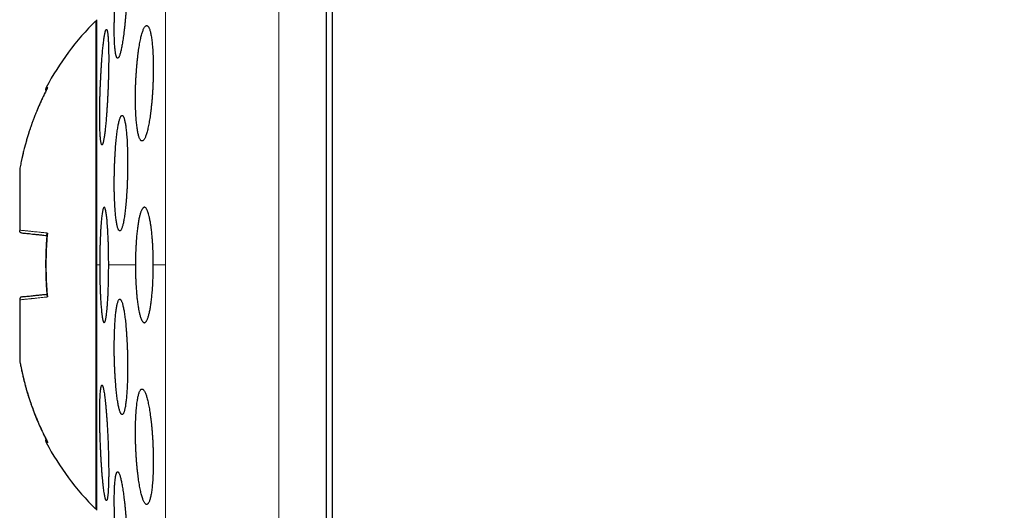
# Model space of a CAD drawing. Header units: millimetres. Extents: x 8 to 303, y 12 to 424.
# Tile 62 of 78: x 29 to 46, y 404 to 412. Entities that reach past the tile are written whole.
import ezdxf

# ---------------------------------------------------------------- set-up
doc = ezdxf.new("R2010")
doc.units = ezdxf.units.MM

msp = doc.modelspace()

# ---------------------------------------------------------------- linework, layer by layer
at = {"color": 252, "linetype": 'Continuous', "lineweight": 0}
for p, q in [((33.233, 424.075), (33.233, 392.075)), ((31.266, 422.436), (31.266, 408.075)), ((30.127, 408.075), (30.073, 408.075)), ((30.746, 408.075), (30.282, 408.075)), ((31.266, 408.075), (31.056, 408.075)), ((31.266, 408.075), (31.266, 393.714))]:
    msp.add_line(p, q, dxfattribs=at)
at = {"color": 7, "linetype": 'Continuous', "lineweight": 30}
for p, q in [((34.059, 392.075), (34.059, 424.075)), ((30.073, 412.295), (30.059, 412.306)), ((30.059, 412.306), (30.059, 408.075)), ((30.073, 412.325), (30.073, 408.075)), ((28.739, 409.731), (28.739, 409.731)), ((28.739, 409.73), (28.739, 408.678)), ((28.739, 408.678), (28.739, 408.675)), ((30.059, 408.075), (30.059, 403.843)), ((30.073, 408.075), (30.073, 403.825)), ((28.739, 407.475), (28.739, 407.471)), ((28.739, 407.471), (28.739, 406.42)), ((28.74, 406.418), (28.739, 406.419)), ((30.059, 403.843), (30.073, 403.855))]:
    msp.add_line(p, q, dxfattribs=at)
for centre, start, end in [((33.358, 408.955), 134.5516, 152.1629), ((33.358, 407.194), 207.8371, 225.4484)]:
    msp.add_arc(centre, 4.702, start, end, dxfattribs=at)
for points, knots in [([(62.886, 387.206), (62.886, 387.351), (62.885, 387.639), (62.88, 388.069), (62.871, 388.494), (62.859, 388.916), (62.844, 389.333), (62.825, 389.746), (62.804, 390.154), (62.779, 390.565), (62.751, 390.978), (62.719, 391.392), (62.684, 391.802), (62.647, 392.208), (62.606, 392.608), (62.563, 393.004), (62.517, 393.396), (62.468, 393.783), (62.418, 394.165), (62.364, 394.543), (62.309, 394.916), (62.247, 395.306), (62.18, 395.713), (62.106, 396.135), (62.03, 396.551), (61.95, 396.964), (61.867, 397.372), (61.782, 397.777), (61.694, 398.175), (61.604, 398.567), (61.512, 398.951), (61.419, 399.326), (61.325, 399.692), (61.229, 400.053), (61.131, 400.41), (61.03, 400.764), (60.928, 401.114), (60.824, 401.458), (60.719, 401.796), (60.613, 402.128), (60.506, 402.454), (60.396, 402.781), (60.283, 403.107), (60.167, 403.433), (60.051, 403.753), (59.934, 404.066), (59.816, 404.374), (59.7, 404.669), (59.587, 404.953), (59.475, 405.226), (59.363, 405.493), (59.252, 405.755), (59.14, 406.011), (59.029, 406.263), (58.918, 406.509), (58.807, 406.75), (58.697, 406.986), (58.588, 407.216), (58.48, 407.439), (58.373, 407.656), (58.267, 407.869), (58.157, 408.086), (58.043, 408.307), (57.925, 408.532), (57.809, 408.75), (57.693, 408.963), (57.58, 409.171), (57.467, 409.372), (57.356, 409.569), (57.25, 409.753), (57.15, 409.926), (57.054, 410.088), (56.96, 410.246), (56.866, 410.402), (56.771, 410.558), (56.673, 410.717), (56.569, 410.883), (56.459, 411.057), (56.343, 411.238), (56.222, 411.423), (56.098, 411.613), (55.968, 411.806), (55.837, 411.999), (55.704, 412.192), (55.57, 412.384), (55.431, 412.58), (55.287, 412.779), (55.14, 412.98), (54.988, 413.185), (54.831, 413.392), (54.669, 413.601), (54.503, 413.813), (54.333, 414.027), (54.16, 414.241), (53.982, 414.456), (53.8, 414.673), (53.611, 414.893), (53.416, 415.116), (53.215, 415.342), (53.008, 415.569), (52.796, 415.798), (52.579, 416.026), (52.359, 416.254), (52.133, 416.482), (51.903, 416.71), (51.664, 416.94), (51.419, 417.172), (51.165, 417.406), (50.905, 417.64), (50.639, 417.873), (50.366, 418.106), (50.087, 418.338), (49.806, 418.566), (49.524, 418.787), (49.242, 419.004), (48.953, 419.219), (48.658, 419.433), (48.356, 419.645), (48.054, 419.851), (47.752, 420.051), (47.45, 420.245), (47.142, 420.437), (46.828, 420.627), (46.526, 420.803), (46.236, 420.967), (45.96, 421.118), (45.68, 421.268), (45.395, 421.415), (45.106, 421.559), (44.818, 421.698), (44.532, 421.832), (44.247, 421.961), (43.958, 422.088), (43.665, 422.211), (43.366, 422.333), (43.062, 422.452), (42.753, 422.568), (42.439, 422.681), (42.121, 422.791), (41.798, 422.897), (41.471, 422.999), (41.139, 423.098), (40.815, 423.19), (40.498, 423.275), (40.189, 423.353), (39.876, 423.428), (39.559, 423.5), (39.238, 423.568), (38.914, 423.632), (38.586, 423.692), (38.254, 423.748), (37.919, 423.801), (37.579, 423.849), (37.236, 423.892), (36.888, 423.932), (36.537, 423.967), (36.192, 423.996), (35.853, 424.021), (35.521, 424.04), (35.185, 424.055), (34.846, 424.066), (34.504, 424.073), (34.274, 424.074), (34.159, 424.075)], [0, 0, 0, 0, 0.008344, 0.016606, 0.024789, 0.032892, 0.040916, 0.048861, 0.056727, 0.064516, 0.072592, 0.080584, 0.088492, 0.096316, 0.104057, 0.111716, 0.119292, 0.126787, 0.134201, 0.141533, 0.148786, 0.155958, 0.16431, 0.172552, 0.180685, 0.188711, 0.196772, 0.204722, 0.212562, 0.220294, 0.227917, 0.235299, 0.242578, 0.249754, 0.256829, 0.263944, 0.270954, 0.27786, 0.284662, 0.291362, 0.297961, 0.304457, 0.311223, 0.317877, 0.32442, 0.330852, 0.337174, 0.343387, 0.349145, 0.354808, 0.360376, 0.365849, 0.371227, 0.376513, 0.381705, 0.386804, 0.391812, 0.396728, 0.401468, 0.40612, 0.410686, 0.415165, 0.42015, 0.425025, 0.42979, 0.434446, 0.438994, 0.443433, 0.447765, 0.451989, 0.455692, 0.459309, 0.462841, 0.466293, 0.469787, 0.473384, 0.477081, 0.481104, 0.485239, 0.489485, 0.493843, 0.498312, 0.502891, 0.507308, 0.511823, 0.516434, 0.521141, 0.525944, 0.530842, 0.535835, 0.540921, 0.546102, 0.551376, 0.556645, 0.562005, 0.567452, 0.572988, 0.578716, 0.584533, 0.590442, 0.59644, 0.602528, 0.608594, 0.614747, 0.620985, 0.627308, 0.633849, 0.640478, 0.647196, 0.654003, 0.660898, 0.667882, 0.674954, 0.681719, 0.688563, 0.695487, 0.702491, 0.709576, 0.716741, 0.723572, 0.730476, 0.737453, 0.744505, 0.751631, 0.757628, 0.763678, 0.769781, 0.775938, 0.782151, 0.788419, 0.79438, 0.800392, 0.806455, 0.81257, 0.818738, 0.825038, 0.831393, 0.837805, 0.844275, 0.850803, 0.857392, 0.864042, 0.870754, 0.876835, 0.882969, 0.889156, 0.895397, 0.901693, 0.908046, 0.914457, 0.920926, 0.927456, 0.934047, 0.940701, 0.947419, 0.954202, 0.961053, 0.967392, 0.973791, 0.98025, 0.98677, 0.993353, 1, 1, 1, 1]), ([(34.159, 424.072), (34.159, 424.067), (34.159, 424.058), (34.159, 424.026), (34.159, 423.981), (34.159, 423.921), (34.159, 423.847), (34.159, 423.761), (34.159, 423.662), (34.159, 423.554), (34.159, 423.433), (34.159, 423.3), (34.159, 423.151), (34.159, 422.987), (34.159, 422.806), (34.159, 422.612), (34.159, 422.405), (34.159, 422.184), (34.159, 421.956), (34.159, 421.72), (34.159, 421.478), (34.159, 421.226), (34.159, 420.963), (34.159, 420.683), (34.159, 420.388), (34.159, 420.076), (34.159, 419.753), (34.159, 419.419), (34.159, 419.075), (34.159, 418.728), (34.159, 418.379), (34.159, 418.029), (34.159, 417.67), (34.159, 417.304), (34.159, 416.923), (34.159, 416.526), (34.159, 416.115), (34.159, 415.696), (34.159, 415.271), (34.159, 414.839), (34.159, 414.409), (34.159, 413.982), (34.159, 413.559), (34.159, 413.131), (34.159, 412.7), (34.159, 412.409), (34.159, 412.264)], [0, 0, 0, 0, 0.023363, 0.046689, 0.069999, 0.093313, 0.116654, 0.140027, 0.162034, 0.184017, 0.205994, 0.227982, 0.25, 0.273367, 0.296695, 0.320005, 0.343318, 0.366655, 0.390027, 0.412034, 0.434017, 0.455994, 0.477982, 0.5, 0.523367, 0.546695, 0.570005, 0.593318, 0.616655, 0.640027, 0.662034, 0.684017, 0.705994, 0.727982, 0.75, 0.773367, 0.796695, 0.820005, 0.843318, 0.866655, 0.890024, 0.912028, 0.93401, 0.955988, 0.977978, 1, 1, 1, 1]), ([(30.553, 413.657), (30.551, 413.656), (30.546, 413.655), (30.539, 413.648), (30.531, 413.637), (30.524, 413.621), (30.516, 413.6), (30.508, 413.576), (30.501, 413.546), (30.493, 413.513), (30.485, 413.476), (30.477, 413.436), (30.469, 413.391), (30.462, 413.343), (30.454, 413.292), (30.447, 413.238), (30.44, 413.182), (30.433, 413.123), (30.427, 413.062), (30.42, 412.999), (30.414, 412.934), (30.409, 412.868), (30.404, 412.801), (30.399, 412.734), (30.395, 412.666), (30.391, 412.598), (30.388, 412.531), (30.385, 412.464), (30.383, 412.399), (30.381, 412.334), (30.38, 412.271), (30.379, 412.21), (30.379, 412.151), (30.379, 412.094), (30.38, 412.04), (30.381, 411.988), (30.383, 411.94), (30.386, 411.895), (30.388, 411.853), (30.392, 411.815), (30.396, 411.78), (30.4, 411.75), (30.404, 411.724), (30.41, 411.702), (30.415, 411.684), (30.421, 411.67), (30.427, 411.661), (30.433, 411.656), (30.44, 411.656), (30.447, 411.661), (30.454, 411.67), (30.462, 411.683), (30.469, 411.701), (30.477, 411.723), (30.485, 411.75), (30.493, 411.781), (30.501, 411.815), (30.508, 411.854), (30.516, 411.897), (30.524, 411.943), (30.531, 411.992), (30.539, 412.044), (30.546, 412.099), (30.553, 412.157), (30.56, 412.217), (30.566, 412.279), (30.572, 412.343), (30.578, 412.408), (30.583, 412.474), (30.588, 412.541), (30.593, 412.609), (30.597, 412.677), (30.6, 412.744), (30.603, 412.811), (30.606, 412.878), (30.608, 412.943), (30.609, 413.007), (30.61, 413.069), (30.611, 413.13), (30.611, 413.188), (30.61, 413.244), (30.609, 413.297), (30.608, 413.347), (30.606, 413.394), (30.603, 413.437), (30.6, 413.477), (30.596, 413.514), (30.593, 413.546), (30.588, 413.575), (30.583, 413.6), (30.578, 413.62), (30.572, 413.636), (30.566, 413.648), (30.56, 413.655), (30.555, 413.656), (30.553, 413.657)], [0, 0, 0, 0, 0.010803, 0.021644, 0.032496, 0.043337, 0.05414, 0.064943, 0.075782, 0.086633, 0.097472, 0.108275, 0.119095, 0.129953, 0.140823, 0.151681, 0.162501, 0.173302, 0.18414, 0.19499, 0.205827, 0.216628, 0.22737, 0.238149, 0.248941, 0.25972, 0.270462, 0.281134, 0.291843, 0.302564, 0.313273, 0.323945, 0.334566, 0.345223, 0.355893, 0.36655, 0.377171, 0.387782, 0.398429, 0.409088, 0.419735, 0.430346, 0.440992, 0.451673, 0.462367, 0.473049, 0.483695, 0.494405, 0.505152, 0.515911, 0.526657, 0.537368, 0.548145, 0.558959, 0.569785, 0.580599, 0.591376, 0.602193, 0.613047, 0.623913, 0.634767, 0.645584, 0.656396, 0.667245, 0.678107, 0.688956, 0.699767, 0.710531, 0.721332, 0.732145, 0.742946, 0.753709, 0.764402, 0.775133, 0.785875, 0.796606, 0.807299, 0.817932, 0.828601, 0.839283, 0.849953, 0.860586, 0.871194, 0.881839, 0.892496, 0.903141, 0.913749, 0.92438, 0.935046, 0.945725, 0.956391, 0.967022, 0.97801, 0.989012, 1, 1, 1, 1]), ([(30.243, 412.157), (30.242, 412.156), (30.239, 412.155), (30.234, 412.148), (30.229, 412.137), (30.224, 412.121), (30.219, 412.101), (30.214, 412.076), (30.208, 412.047), (30.203, 412.014), (30.198, 411.977), (30.193, 411.937), (30.188, 411.893), (30.182, 411.845), (30.177, 411.795), (30.173, 411.741), (30.168, 411.685), (30.163, 411.626), (30.159, 411.565), (30.155, 411.502), (30.151, 411.438), (30.147, 411.373), (30.144, 411.306), (30.141, 411.239), (30.138, 411.171), (30.135, 411.104), (30.133, 411.036), (30.131, 410.97), (30.13, 410.904), (30.128, 410.839), (30.127, 410.776), (30.127, 410.714), (30.127, 410.655), (30.127, 410.598), (30.127, 410.543), (30.128, 410.491), (30.13, 410.443), (30.131, 410.397), (30.133, 410.355), (30.135, 410.317), (30.138, 410.282), (30.141, 410.251), (30.144, 410.225), (30.147, 410.202), (30.151, 410.184), (30.155, 410.17), (30.159, 410.161), (30.163, 410.157), (30.168, 410.156), (30.172, 410.161), (30.177, 410.17), (30.182, 410.183), (30.187, 410.201), (30.192, 410.223), (30.198, 410.249), (30.203, 410.28), (30.208, 410.314), (30.213, 410.353), (30.219, 410.395), (30.224, 410.441), (30.229, 410.49), (30.234, 410.542), (30.239, 410.596), (30.243, 410.654), (30.248, 410.714), (30.252, 410.775), (30.256, 410.839), (30.26, 410.904), (30.263, 410.97), (30.267, 411.037), (30.27, 411.104), (30.272, 411.172), (30.275, 411.239), (30.277, 411.306), (30.279, 411.373), (30.28, 411.438), (30.281, 411.502), (30.282, 411.564), (30.282, 411.625), (30.282, 411.684), (30.282, 411.74), (30.281, 411.793), (30.28, 411.843), (30.279, 411.891), (30.277, 411.935), (30.275, 411.975), (30.273, 412.012), (30.27, 412.045), (30.267, 412.074), (30.264, 412.099), (30.26, 412.119), (30.256, 412.136), (30.252, 412.148), (30.248, 412.155), (30.245, 412.156), (30.243, 412.157)], [0, 0, 0, 0, 0.0107544, 0.0215455, 0.0323491, 0.0431403, 0.0538948, 0.0646487, 0.0754392, 0.0862423, 0.0970329, 0.1077868, 0.1185489, 0.1293479, 0.1401593, 0.1509582, 0.1617203, 0.1724735, 0.1832636, 0.1940663, 0.2048563, 0.2156094, 0.2263366, 0.2371007, 0.2478772, 0.2586412, 0.2693683, 0.2800639, 0.2907962, 0.301541, 0.3122733, 0.3229688, 0.3336412, 0.34435, 0.3550712, 0.3657801, 0.3764525, 0.38712, 0.3978238, 0.40854, 0.4192439, 0.4299115, 0.4405945, 0.4513138, 0.4620456, 0.472765, 0.4834482, 0.4941605, 0.5049091, 0.5156701, 0.5264189, 0.5371312, 0.5478737, 0.5586528, 0.5694443, 0.5802233, 0.5909658, 0.6017263, 0.6125236, 0.6233333, 0.6341306, 0.644891, 0.6556493, 0.6664445, 0.6772521, 0.6880472, 0.6988054, 0.7095421, 0.7203157, 0.7311017, 0.7418752, 0.7526118, 0.763317, 0.7740591, 0.7848136, 0.7955555, 0.8062607, 0.8169386, 0.8276531, 0.83838, 0.8490944, 0.8597724, 0.870439, 0.8811419, 0.8918573, 0.9025603, 0.913227, 0.9239032, 0.9346156, 0.9453405, 0.9560531, 0.9667294, 0.9778151, 0.9889143, 1, 1, 1, 1]), ([(30.941, 412.223), (30.937, 412.222), (30.931, 412.222), (30.92, 412.214), (30.91, 412.203), (30.899, 412.187), (30.888, 412.166), (30.878, 412.141), (30.868, 412.112), (30.857, 412.078), (30.847, 412.041), (30.838, 411.999), (30.828, 411.955), (30.819, 411.906), (30.81, 411.855), (30.802, 411.8), (30.794, 411.743), (30.787, 411.684), (30.78, 411.622), (30.773, 411.559), (30.768, 411.494), (30.763, 411.428), (30.758, 411.361), (30.755, 411.294), (30.751, 411.226), (30.749, 411.159), (30.747, 411.092), (30.746, 411.026), (30.746, 410.961), (30.746, 410.896), (30.748, 410.834), (30.749, 410.773), (30.752, 410.715), (30.755, 410.658), (30.759, 410.605), (30.763, 410.554), (30.768, 410.506), (30.773, 410.461), (30.78, 410.419), (30.786, 410.381), (30.793, 410.347), (30.801, 410.317), (30.809, 410.29), (30.818, 410.268), (30.827, 410.25), (30.836, 410.237), (30.846, 410.227), (30.855, 410.223), (30.866, 410.223), (30.876, 410.227), (30.886, 410.236), (30.897, 410.25), (30.907, 410.268), (30.918, 410.29), (30.928, 410.317), (30.938, 410.348), (30.949, 410.384), (30.959, 410.423), (30.968, 410.466), (30.978, 410.512), (30.987, 410.562), (30.995, 410.615), (31.003, 410.67), (31.011, 410.729), (31.018, 410.789), (31.025, 410.852), (31.031, 410.916), (31.036, 410.981), (31.041, 411.047), (31.045, 411.114), (31.049, 411.182), (31.051, 411.249), (31.054, 411.316), (31.055, 411.383), (31.056, 411.449), (31.056, 411.514), (31.055, 411.577), (31.054, 411.639), (31.051, 411.699), (31.049, 411.756), (31.045, 411.811), (31.041, 411.864), (31.037, 411.914), (31.031, 411.96), (31.026, 412.004), (31.019, 412.044), (31.012, 412.08), (31.005, 412.113), (30.997, 412.141), (30.989, 412.166), (30.98, 412.186), (30.971, 412.202), (30.961, 412.214), (30.951, 412.221), (30.944, 412.222), (30.941, 412.223)], [0, 0, 0, 0, 0.010898, 0.021832, 0.03278, 0.043714, 0.054612, 0.06551, 0.076445, 0.087393, 0.098328, 0.109226, 0.120108, 0.131028, 0.14196, 0.15288, 0.163761, 0.174551, 0.185379, 0.196219, 0.207046, 0.217835, 0.228499, 0.239201, 0.249916, 0.260617, 0.271281, 0.281845, 0.292444, 0.303056, 0.313655, 0.324219, 0.334747, 0.345312, 0.355888, 0.366453, 0.376982, 0.387556, 0.398166, 0.408788, 0.419398, 0.429973, 0.440653, 0.451369, 0.462097, 0.472814, 0.483494, 0.494296, 0.505134, 0.515985, 0.526823, 0.537626, 0.548513, 0.559437, 0.570374, 0.581298, 0.592185, 0.603082, 0.614017, 0.624964, 0.635899, 0.646795, 0.657621, 0.668484, 0.67936, 0.690223, 0.701048, 0.711752, 0.722494, 0.733248, 0.743989, 0.754693, 0.765282, 0.775908, 0.786545, 0.797171, 0.80776, 0.818289, 0.828855, 0.839433, 0.849999, 0.860529, 0.87108, 0.881667, 0.892266, 0.902854, 0.913406, 0.924049, 0.934728, 0.945419, 0.956098, 0.966742, 0.977823, 0.988918, 1, 1, 1, 1]), ([(34.159, 412.264), (34.159, 412.114), (34.159, 411.814), (34.159, 411.361), (34.159, 410.906), (34.159, 410.449), (34.159, 409.99), (34.159, 409.53), (34.159, 409.067), (34.159, 408.602), (34.159, 408.138), (34.159, 407.673), (34.159, 407.21), (34.159, 406.748), (34.159, 406.287), (34.159, 405.828), (34.159, 405.369), (34.159, 404.912), (34.159, 404.458), (34.159, 404.007), (34.159, 403.56), (34.159, 403.118), (34.159, 402.68), (34.159, 402.246), (34.159, 401.816), (34.159, 401.391), (34.159, 400.972), (34.159, 400.559), (34.159, 400.153), (34.159, 399.754), (34.159, 399.362), (34.159, 398.977), (34.159, 398.599), (34.159, 398.228), (34.159, 397.866), (34.159, 397.513), (34.159, 397.169), (34.159, 396.835), (34.159, 396.51), (34.159, 396.194), (34.159, 395.889), (34.159, 395.593), (34.159, 395.307), (34.159, 395.032), (34.159, 394.769), (34.159, 394.517), (34.159, 394.277), (34.159, 394.048), (34.159, 393.831), (34.159, 393.625), (34.159, 393.431), (34.159, 393.25), (34.159, 393.082), (34.159, 392.926), (34.159, 392.783), (34.159, 392.653), (34.159, 392.536), (34.159, 392.432), (34.159, 392.34), (34.159, 392.262), (34.159, 392.197), (34.159, 392.146), (34.159, 392.108), (34.159, 392.085), (34.159, 392.074), (34.159, 392.076), (34.159, 392.076)], [0, 0, 0, 0, 0.015841, 0.031641, 0.047414, 0.063174, 0.078932, 0.094704, 0.110501, 0.126338, 0.142181, 0.157983, 0.173757, 0.189516, 0.205274, 0.221045, 0.236841, 0.252676, 0.268519, 0.28432, 0.300094, 0.315854, 0.331612, 0.347383, 0.363179, 0.379013, 0.394856, 0.410658, 0.426432, 0.442192, 0.45795, 0.47372, 0.489516, 0.505351, 0.521194, 0.536996, 0.55277, 0.568529, 0.584288, 0.600058, 0.615854, 0.631689, 0.647532, 0.663334, 0.679108, 0.694867, 0.710626, 0.726396, 0.742192, 0.758027, 0.77387, 0.789672, 0.805446, 0.821205, 0.836963, 0.852734, 0.86853, 0.884365, 0.900205, 0.916006, 0.931779, 0.947538, 0.963297, 0.979068, 0.994865, 1, 1, 1, 1]), ([(29.217, 411.133), (29.206, 411.112), (29.182, 411.066), (29.147, 410.994), (29.112, 410.92), (29.081, 410.851), (29.053, 410.788), (29.03, 410.733), (29.012, 410.688), (28.997, 410.65), (28.984, 410.616), (28.972, 410.585), (28.961, 410.556), (28.949, 410.522), (28.935, 410.481), (28.918, 410.431), (28.899, 410.375), (28.879, 410.312), (28.859, 410.242), (28.838, 410.168), (28.817, 410.089), (28.796, 410.005), (28.776, 409.916), (28.757, 409.824), (28.745, 409.762), (28.74, 409.732)], [0, 0, 0, 0, 0.0464, 0.106005, 0.161251, 0.212146, 0.258687, 0.300871, 0.330952, 0.358332, 0.383005, 0.404964, 0.424578, 0.445861, 0.476958, 0.51255, 0.552559, 0.596959, 0.645734, 0.698868, 0.752947, 0.810879, 0.872655, 0.938267, 1, 1, 1, 1]), ([(29.2, 411.151), (29.196, 411.144), (29.191, 411.132), (29.188, 411.115), (29.19, 411.104), (29.194, 411.097), (29.196, 411.095), (29.197, 411.094)], [0, 0, 0, 0, 0.39602, 0.651489, 0.823767, 0.945145, 1, 1, 1, 1]), ([(29.225, 411.148), (29.222, 411.144), (29.219, 411.139), (29.217, 411.134), (29.217, 411.133)], [0, 0, 0, 0, 0.840523, 1, 1, 1, 1]), ([(30.515, 410.666), (30.512, 410.665), (30.507, 410.665), (30.499, 410.657), (30.492, 410.646), (30.484, 410.63), (30.476, 410.61), (30.468, 410.585), (30.461, 410.556), (30.453, 410.523), (30.446, 410.485), (30.439, 410.445), (30.432, 410.4), (30.426, 410.352), (30.419, 410.301), (30.414, 410.247), (30.408, 410.191), (30.403, 410.132), (30.399, 410.071), (30.394, 410.008), (30.391, 409.943), (30.388, 409.878), (30.385, 409.811), (30.383, 409.744), (30.381, 409.677), (30.38, 409.609), (30.379, 409.542), (30.379, 409.476), (30.379, 409.411), (30.38, 409.346), (30.382, 409.283), (30.384, 409.222), (30.386, 409.163), (30.389, 409.107), (30.392, 409.052), (30.396, 409.001), (30.4, 408.952), (30.405, 408.907), (30.41, 408.865), (30.416, 408.826), (30.422, 408.792), (30.428, 408.761), (30.434, 408.734), (30.441, 408.712), (30.448, 408.694), (30.455, 408.68), (30.463, 408.671), (30.471, 408.666), (30.478, 408.666), (30.486, 408.67), (30.494, 408.679), (30.502, 408.692), (30.51, 408.71), (30.517, 408.733), (30.525, 408.759), (30.533, 408.79), (30.54, 408.825), (30.547, 408.864), (30.554, 408.906), (30.561, 408.952), (30.567, 409.002), (30.573, 409.054), (30.579, 409.109), (30.584, 409.167), (30.589, 409.227), (30.593, 409.289), (30.597, 409.352), (30.601, 409.417), (30.604, 409.483), (30.606, 409.55), (30.608, 409.617), (30.61, 409.685), (30.611, 409.752), (30.611, 409.819), (30.611, 409.885), (30.61, 409.95), (30.609, 410.014), (30.607, 410.076), (30.605, 410.136), (30.603, 410.194), (30.6, 410.25), (30.596, 410.303), (30.592, 410.353), (30.587, 410.4), (30.582, 410.444), (30.577, 410.484), (30.571, 410.521), (30.565, 410.554), (30.559, 410.583), (30.552, 410.608), (30.546, 410.628), (30.538, 410.645), (30.531, 410.657), (30.523, 410.665), (30.518, 410.665), (30.515, 410.666)], [0, 0, 0, 0, 0.010816, 0.021669, 0.032534, 0.043387, 0.054203, 0.065019, 0.075873, 0.086739, 0.097593, 0.108409, 0.119208, 0.130045, 0.140894, 0.15173, 0.162529, 0.173269, 0.184046, 0.194836, 0.205613, 0.216353, 0.227023, 0.23773, 0.248449, 0.259156, 0.269826, 0.280446, 0.291102, 0.301771, 0.312427, 0.323047, 0.333659, 0.344306, 0.354966, 0.365613, 0.376225, 0.386872, 0.397555, 0.408251, 0.418934, 0.429582, 0.440294, 0.451043, 0.461803, 0.472552, 0.483265, 0.494044, 0.504859, 0.515687, 0.526502, 0.537281, 0.548099, 0.558953, 0.56982, 0.580675, 0.591492, 0.602303, 0.613152, 0.624012, 0.634861, 0.645671, 0.656433, 0.667232, 0.678043, 0.688842, 0.699603, 0.710294, 0.721023, 0.731763, 0.742492, 0.753183, 0.763814, 0.774482, 0.785163, 0.795831, 0.806463, 0.817071, 0.827716, 0.838373, 0.849018, 0.859626, 0.870258, 0.880926, 0.891606, 0.902273, 0.912905, 0.923596, 0.934323, 0.945062, 0.955789, 0.96648, 0.977649, 0.988831, 1, 1, 1, 1]), ([(30.282, 408.075), (30.282, 408.102), (30.282, 408.158), (30.281, 408.231), (30.28, 408.296), (30.279, 408.351), (30.278, 408.413), (30.276, 408.482), (30.273, 408.549), (30.27, 408.605), (30.268, 408.653), (30.265, 408.705), (30.261, 408.761), (30.257, 408.813), (30.253, 408.856), (30.25, 408.89), (30.245, 408.927), (30.24, 408.963), (30.235, 408.995), (30.23, 409.019), (30.226, 409.036), (30.221, 409.052), (30.215, 409.066), (30.21, 409.073), (30.205, 409.075), (30.2, 409.074), (30.195, 409.068), (30.189, 409.056), (30.184, 409.039), (30.179, 409.019), (30.175, 408.998), (30.17, 408.971), (30.165, 408.936), (30.16, 408.895), (30.156, 408.855), (30.152, 408.818), (30.149, 408.772), (30.145, 408.717), (30.141, 408.658), (30.139, 408.603), (30.136, 408.554), (30.134, 408.495), (30.132, 408.426), (30.13, 408.356), (30.129, 408.292), (30.128, 408.236), (30.127, 408.181), (30.127, 408.127), (30.127, 408.092), (30.127, 408.075)], [0, 0, 0, 0, 0.026361, 0.052722, 0.070805, 0.088903, 0.106986, 0.133347, 0.159707, 0.177788, 0.195884, 0.213965, 0.240363, 0.26676, 0.284864, 0.302984, 0.321088, 0.347561, 0.374034, 0.39219, 0.410362, 0.428518, 0.455061, 0.481604, 0.49981, 0.518031, 0.536237, 0.562814, 0.589391, 0.607623, 0.625869, 0.6441, 0.67066, 0.69722, 0.715441, 0.733678, 0.751899, 0.778398, 0.804897, 0.823077, 0.841272, 0.859452, 0.885873, 0.912294, 0.930421, 0.948562, 0.966688, 0.983321, 1, 1, 1, 1]), ([(31.056, 408.075), (31.056, 408.102), (31.055, 408.157), (31.054, 408.23), (31.052, 408.294), (31.05, 408.349), (31.047, 408.411), (31.043, 408.48), (31.037, 408.546), (31.032, 408.602), (31.028, 408.649), (31.022, 408.701), (31.014, 408.757), (31.006, 408.809), (30.998, 408.851), (30.991, 408.886), (30.983, 408.922), (30.973, 408.96), (30.963, 408.992), (30.953, 409.016), (30.945, 409.034), (30.935, 409.051), (30.924, 409.065), (30.912, 409.073), (30.902, 409.075), (30.893, 409.074), (30.884, 409.07), (30.876, 409.062), (30.867, 409.051), (30.859, 409.037), (30.85, 409.02), (30.842, 409), (30.834, 408.977), (30.826, 408.951), (30.819, 408.922), (30.811, 408.891), (30.804, 408.856), (30.797, 408.819), (30.791, 408.779), (30.785, 408.738), (30.779, 408.695), (30.774, 408.65), (30.769, 408.603), (30.765, 408.553), (30.76, 408.494), (30.756, 408.425), (30.752, 408.354), (30.75, 408.291), (30.748, 408.234), (30.747, 408.18), (30.746, 408.126), (30.746, 408.092), (30.746, 408.075)], [0, 0, 0, 0, 0.026071, 0.052142, 0.070028, 0.087929, 0.105815, 0.131885, 0.157955, 0.175833, 0.193725, 0.211603, 0.237814, 0.264025, 0.281993, 0.299976, 0.317945, 0.344449, 0.370954, 0.389124, 0.407309, 0.42548, 0.452261, 0.479043, 0.497408, 0.515789, 0.534154, 0.552099, 0.570058, 0.588003, 0.606471, 0.624955, 0.643423, 0.661325, 0.67924, 0.697142, 0.715572, 0.734019, 0.752449, 0.77019, 0.787945, 0.805686, 0.823954, 0.842238, 0.860506, 0.886813, 0.913119, 0.931174, 0.949244, 0.967299, 0.983627, 1, 1, 1, 1]), ([(28.784, 408.625), (28.777, 408.626), (28.767, 408.628), (28.756, 408.634), (28.75, 408.64), (28.745, 408.647), (28.74, 408.658), (28.739, 408.668), (28.739, 408.675)], [0, 0, 0, 0, 0.276115, 0.394714, 0.50659, 0.617694, 0.733939, 1, 1, 1, 1]), ([(29.21, 408.58), (29.193, 408.582), (29.15, 408.586), (29.087, 408.593), (29.021, 408.6), (28.961, 408.606), (28.907, 408.612), (28.859, 408.617), (28.818, 408.621), (28.795, 408.624), (28.784, 408.625)], [0, 0, 0, 0, 0.081972, 0.212526, 0.342968, 0.473485, 0.604263, 0.735487, 0.867339, 1, 1, 1, 1]), ([(29.212, 408.6), (29.21, 408.584), (29.207, 408.543), (29.202, 408.478), (29.198, 408.408), (29.195, 408.345), (29.193, 408.292), (29.191, 408.249), (29.19, 408.214), (29.19, 408.183), (29.189, 408.155), (29.189, 408.123), (29.189, 408.084), (29.189, 408.036), (29.19, 407.98), (29.191, 407.918), (29.193, 407.849), (29.196, 407.775), (29.201, 407.693), (29.206, 407.618), (29.21, 407.569), (29.212, 407.55)], [0, 0, 0, 0, 0.045378, 0.118532, 0.185152, 0.245206, 0.298672, 0.33605, 0.369348, 0.398562, 0.423753, 0.449907, 0.489161, 0.535083, 0.587631, 0.646786, 0.712529, 0.783496, 0.860792, 0.944412, 1, 1, 1, 1]), ([(29.211, 408.6), (29.212, 408.603), (29.213, 408.609), (29.218, 408.618), (29.223, 408.625), (29.225, 408.628)], [0, 0, 0, 0, 0.279599, 0.613169, 1, 1, 1, 1]), ([(30.127, 408.075), (30.127, 408.055), (30.127, 408.015), (30.127, 407.949), (30.128, 407.874), (30.13, 407.802), (30.131, 407.74), (30.133, 407.687), (30.135, 407.627), (30.138, 407.562), (30.141, 407.5), (30.144, 407.448), (30.147, 407.404), (30.15, 407.357), (30.155, 407.307), (30.159, 407.262), (30.163, 407.225), (30.167, 407.197), (30.172, 407.167), (30.177, 407.138), (30.183, 407.114), (30.188, 407.098), (30.192, 407.087), (30.197, 407.079), (30.203, 407.074), (30.209, 407.075), (30.214, 407.081), (30.218, 407.089), (30.223, 407.103), (30.229, 407.123), (30.234, 407.149), (30.239, 407.177), (30.243, 407.203), (30.247, 407.237), (30.252, 407.28), (30.256, 407.328), (30.26, 407.374), (30.263, 407.416), (30.266, 407.467), (30.27, 407.527), (30.273, 407.592), (30.275, 407.65), (30.277, 407.703), (30.278, 407.764), (30.28, 407.833), (30.281, 407.912), (30.282, 407.993), (30.282, 408.047), (30.282, 408.075)], [0, 0, 0, 0, 0.018787, 0.03764, 0.063984, 0.090328, 0.108399, 0.126484, 0.144555, 0.170916, 0.197278, 0.215359, 0.233454, 0.251535, 0.277957, 0.30438, 0.322501, 0.340638, 0.35876, 0.385259, 0.411759, 0.429934, 0.448124, 0.4663, 0.49286, 0.51942, 0.537639, 0.555872, 0.574091, 0.600668, 0.627245, 0.645477, 0.663724, 0.681957, 0.708499, 0.735042, 0.753252, 0.771477, 0.789687, 0.81616, 0.842632, 0.860793, 0.87897, 0.897132, 0.922508, 0.947885, 0.973942, 1, 1, 1, 1]), ([(30.746, 408.075), (30.746, 408.054), (30.746, 408.012), (30.747, 407.943), (30.749, 407.868), (30.752, 407.797), (30.755, 407.735), (30.758, 407.683), (30.763, 407.624), (30.768, 407.559), (30.774, 407.498), (30.78, 407.446), (30.786, 407.403), (30.793, 407.356), (30.801, 407.307), (30.81, 407.262), (30.819, 407.226), (30.826, 407.197), (30.835, 407.167), (30.846, 407.138), (30.857, 407.115), (30.867, 407.098), (30.875, 407.088), (30.884, 407.08), (30.893, 407.075), (30.902, 407.074), (30.91, 407.076), (30.919, 407.081), (30.928, 407.09), (30.936, 407.101), (30.945, 407.116), (30.953, 407.133), (30.961, 407.154), (30.969, 407.178), (30.977, 407.205), (30.985, 407.235), (30.992, 407.267), (30.999, 407.301), (31.006, 407.339), (31.012, 407.378), (31.018, 407.421), (31.024, 407.465), (31.029, 407.511), (31.033, 407.558), (31.038, 407.607), (31.042, 407.658), (31.045, 407.711), (31.048, 407.771), (31.051, 407.839), (31.054, 407.916), (31.055, 407.995), (31.056, 408.048), (31.056, 408.075)], [0, 0, 0, 0, 0.019796, 0.039672, 0.065676, 0.091681, 0.109517, 0.127368, 0.145204, 0.17128, 0.197357, 0.215236, 0.233129, 0.251008, 0.277321, 0.303633, 0.321672, 0.339724, 0.357762, 0.384377, 0.410991, 0.429238, 0.4475, 0.465747, 0.483647, 0.501561, 0.51946, 0.537877, 0.556309, 0.574726, 0.592672, 0.610631, 0.628576, 0.647048, 0.665535, 0.684006, 0.70186, 0.719728, 0.737582, 0.755966, 0.774365, 0.792748, 0.810414, 0.828094, 0.845761, 0.863952, 0.882158, 0.900349, 0.924945, 0.94954, 0.97477, 1, 1, 1, 1]), ([(28.784, 407.524), (28.795, 407.526), (28.818, 407.528), (28.859, 407.532), (28.907, 407.537), (28.961, 407.543), (29.021, 407.549), (29.087, 407.556), (29.15, 407.563), (29.193, 407.567), (29.21, 407.569)], [0, 0, 0, 0, 0.13265, 0.264491, 0.395704, 0.526471, 0.656977, 0.787409, 0.917952, 1, 1, 1, 1]), ([(29.211, 407.55), (29.212, 407.547), (29.213, 407.541), (29.218, 407.531), (29.223, 407.525), (29.225, 407.521)], [0, 0, 0, 0, 0.2779658, 0.612022, 1, 1, 1, 1]), ([(28.784, 407.524), (28.777, 407.523), (28.767, 407.522), (28.756, 407.515), (28.75, 407.51), (28.745, 407.503), (28.74, 407.491), (28.739, 407.481), (28.739, 407.475)], [0, 0, 0, 0, 0.277055, 0.395783, 0.507666, 0.618699, 0.734784, 1, 1, 1, 1]), ([(30.475, 407.483), (30.472, 407.483), (30.467, 407.482), (30.46, 407.475), (30.452, 407.464), (30.445, 407.448), (30.438, 407.427), (30.431, 407.403), (30.425, 407.374), (30.419, 407.341), (30.413, 407.304), (30.408, 407.263), (30.403, 407.219), (30.398, 407.171), (30.394, 407.12), (30.39, 407.066), (30.387, 407.01), (30.385, 406.952), (30.382, 406.891), (30.381, 406.828), (30.38, 406.764), (30.379, 406.699), (30.379, 406.633), (30.379, 406.567), (30.38, 406.499), (30.382, 406.432), (30.384, 406.365), (30.386, 406.299), (30.389, 406.234), (30.393, 406.169), (30.397, 406.107), (30.401, 406.045), (30.406, 405.986), (30.411, 405.929), (30.417, 405.874), (30.422, 405.823), (30.429, 405.774), (30.435, 405.728), (30.442, 405.686), (30.449, 405.647), (30.456, 405.612), (30.464, 405.58), (30.471, 405.553), (30.479, 405.531), (30.487, 405.512), (30.495, 405.498), (30.503, 405.488), (30.51, 405.483), (30.518, 405.483), (30.526, 405.487), (30.533, 405.496), (30.541, 405.509), (30.548, 405.527), (30.555, 405.55), (30.561, 405.576), (30.568, 405.607), (30.574, 405.642), (30.579, 405.681), (30.585, 405.723), (30.589, 405.769), (30.594, 405.818), (30.598, 405.87), (30.601, 405.925), (30.604, 405.982), (30.606, 406.042), (30.608, 406.103), (30.61, 406.166), (30.611, 406.231), (30.611, 406.296), (30.611, 406.363), (30.61, 406.43), (30.609, 406.497), (30.607, 406.564), (30.605, 406.631), (30.602, 406.697), (30.599, 406.762), (30.595, 406.825), (30.591, 406.887), (30.587, 406.948), (30.582, 407.006), (30.577, 407.062), (30.571, 407.116), (30.565, 407.166), (30.558, 407.214), (30.552, 407.258), (30.545, 407.299), (30.538, 407.336), (30.53, 407.369), (30.523, 407.399), (30.515, 407.424), (30.507, 407.445), (30.499, 407.462), (30.491, 407.474), (30.483, 407.482), (30.477, 407.483), (30.475, 407.483)], [0, 0, 0, 0, 0.010781, 0.021599, 0.032429, 0.043246, 0.054027, 0.06481, 0.07563, 0.086463, 0.097283, 0.108066, 0.118804, 0.12958, 0.140368, 0.151143, 0.161881, 0.17255, 0.183255, 0.193973, 0.204678, 0.215347, 0.225966, 0.236621, 0.247289, 0.257945, 0.268564, 0.279176, 0.289824, 0.300484, 0.311131, 0.321743, 0.332392, 0.343076, 0.353773, 0.364458, 0.375107, 0.385821, 0.396571, 0.407334, 0.418084, 0.428798, 0.439579, 0.450395, 0.461225, 0.472041, 0.482821, 0.493639, 0.504494, 0.515362, 0.526217, 0.537035, 0.547845, 0.558693, 0.569553, 0.5804, 0.59121, 0.60197, 0.612767, 0.623577, 0.634374, 0.645134, 0.655824, 0.66655, 0.677289, 0.688016, 0.698705, 0.709336, 0.720003, 0.730682, 0.74135, 0.75198, 0.762589, 0.773233, 0.78389, 0.794535, 0.805144, 0.815777, 0.826445, 0.837126, 0.847795, 0.858428, 0.86912, 0.879849, 0.89059, 0.901318, 0.912011, 0.922772, 0.933571, 0.944381, 0.95518, 0.965941, 0.97729, 0.988652, 1, 1, 1, 1]), ([(28.739, 406.42), (28.745, 406.386), (28.758, 406.317), (28.78, 406.212), (28.806, 406.101), (28.831, 406.004), (28.854, 405.923), (28.873, 405.859), (28.893, 405.794), (28.914, 405.729), (28.934, 405.67), (28.961, 405.594), (28.997, 405.498), (29.045, 405.379), (29.099, 405.256), (29.159, 405.129), (29.203, 405.044), (29.225, 405.001)], [0, 0, 0, 0, 0.067622, 0.139258, 0.214913, 0.294591, 0.337933, 0.382378, 0.427926, 0.474576, 0.516798, 0.553477, 0.634946, 0.720332, 0.809638, 0.902861, 1, 1, 1, 1]), ([(28.74, 406.418), (28.745, 406.39), (28.755, 406.334), (28.772, 406.251), (28.79, 406.17), (28.808, 406.097), (28.825, 406.03), (28.84, 405.973), (28.853, 405.925), (28.865, 405.886), (28.875, 405.851), (28.885, 405.82), (28.894, 405.79), (28.905, 405.756), (28.919, 405.715), (28.936, 405.665), (28.956, 405.609), (28.979, 405.547), (29.005, 405.479), (29.034, 405.408), (29.065, 405.332), (29.1, 405.254), (29.139, 405.171), (29.172, 405.104), (29.192, 405.065), (29.197, 405.055)], [0, 0, 0, 0, 0.057916, 0.119325, 0.176276, 0.22876, 0.276767, 0.320283, 0.351317, 0.379565, 0.40502, 0.427679, 0.447903, 0.469824, 0.50185, 0.538505, 0.579704, 0.625411, 0.67561, 0.730287, 0.785933, 0.84555, 0.909143, 0.976722, 1, 1, 1, 1]), ([(28.74, 406.417), (28.745, 406.39), (28.755, 406.334), (28.772, 406.251), (28.79, 406.17), (28.808, 406.097), (28.825, 406.03), (28.84, 405.973), (28.853, 405.925), (28.865, 405.886), (28.875, 405.851), (28.885, 405.82), (28.894, 405.79), (28.905, 405.756), (28.919, 405.715), (28.936, 405.665), (28.956, 405.609), (28.979, 405.547), (29.005, 405.479), (29.034, 405.408), (29.066, 405.332), (29.1, 405.254), (29.139, 405.171), (29.178, 405.091), (29.205, 405.04), (29.217, 405.017)], [0, 0, 0, 0, 0.0562204, 0.1158451, 0.1711401, 0.2220971, 0.2687061, 0.310956, 0.3410865, 0.3685125, 0.3932281, 0.4152274, 0.4348655, 0.4561535, 0.4872567, 0.5228555, 0.562867, 0.6072557, 0.656005, 0.709102, 0.7631392, 0.8210316, 0.8827829, 0.9484043, 1, 1, 1, 1]), ([(30.166, 405.993), (30.164, 405.992), (30.16, 405.991), (30.155, 405.98), (30.151, 405.966), (30.148, 405.951), (30.145, 405.933), (30.142, 405.907), (30.138, 405.87), (30.135, 405.834), (30.133, 405.801), (30.132, 405.766), (30.13, 405.72), (30.128, 405.661), (30.127, 405.607), (30.127, 405.56), (30.127, 405.512), (30.127, 405.452), (30.127, 405.377), (30.128, 405.311), (30.129, 405.256), (30.131, 405.201), (30.132, 405.132), (30.135, 405.05), (30.138, 404.98), (30.14, 404.923), (30.143, 404.866), (30.146, 404.797), (30.15, 404.717), (30.155, 404.65), (30.158, 404.598), (30.162, 404.546), (30.166, 404.484), (30.172, 404.414), (30.177, 404.359), (30.181, 404.316), (30.185, 404.275), (30.191, 404.227), (30.197, 404.176), (30.203, 404.138), (30.207, 404.11), (30.212, 404.084), (30.217, 404.057), (30.223, 404.03), (30.229, 404.014), (30.233, 404.004), (30.237, 403.997), (30.242, 403.992), (30.247, 403.993), (30.252, 404), (30.255, 404.01), (30.259, 404.022), (30.262, 404.041), (30.266, 404.07), (30.27, 404.1), (30.272, 404.127), (30.274, 404.157), (30.276, 404.197), (30.279, 404.25), (30.28, 404.299), (30.281, 404.342), (30.282, 404.386), (30.282, 404.443), (30.282, 404.514), (30.282, 404.577), (30.281, 404.63), (30.281, 404.683), (30.279, 404.75), (30.277, 404.831), (30.275, 404.901), (30.273, 404.958), (30.271, 405.015), (30.268, 405.084), (30.264, 405.166), (30.26, 405.235), (30.257, 405.289), (30.254, 405.344), (30.25, 405.408), (30.244, 405.482), (30.239, 405.542), (30.235, 405.588), (30.231, 405.634), (30.226, 405.686), (30.22, 405.744), (30.215, 405.788), (30.21, 405.821), (30.206, 405.852), (30.2, 405.886), (30.194, 405.921), (30.188, 405.944), (30.184, 405.96), (30.18, 405.973), (30.176, 405.984), (30.17, 405.991), (30.167, 405.992), (30.166, 405.993)], [0, 0, 0, 0, 0.0131854, 0.0263708, 0.0395562, 0.0466255, 0.0536947, 0.0668801, 0.0800655, 0.093251, 0.1003233, 0.1073955, 0.120553, 0.1337105, 0.146868, 0.1539253, 0.1609826, 0.1741139, 0.1872451, 0.2003764, 0.2074181, 0.2144597, 0.2275881, 0.2407165, 0.2538449, 0.2608833, 0.2679218, 0.2810718, 0.2942218, 0.3073719, 0.3144208, 0.3214698, 0.3346566, 0.3478434, 0.3610302, 0.3680988, 0.3751675, 0.3883902, 0.401613, 0.4148358, 0.4219247, 0.4290137, 0.4422559, 0.4554981, 0.4687403, 0.4758414, 0.4829425, 0.4961788, 0.5094152, 0.5226515, 0.5297511, 0.5368506, 0.5500584, 0.563266, 0.5764738, 0.5835588, 0.5906438, 0.6038127, 0.6169817, 0.6301507, 0.6372145, 0.6442783, 0.6574155, 0.6705527, 0.68369, 0.6907354, 0.6977808, 0.7109071, 0.7240334, 0.7371597, 0.7441976, 0.7512354, 0.7643763, 0.7775173, 0.7906583, 0.7977026, 0.804747, 0.8179216, 0.8310963, 0.844271, 0.851333, 0.858395, 0.8716078, 0.8848206, 0.8980334, 0.9051167, 0.9121999, 0.9254386, 0.9386773, 0.9519161, 0.9590147, 0.9661134, 0.9774042, 0.9887092, 1, 1, 1, 1]), ([(30.861, 405.926), (30.857, 405.926), (30.851, 405.925), (30.841, 405.918), (30.831, 405.907), (30.822, 405.891), (30.813, 405.87), (30.805, 405.845), (30.797, 405.816), (30.789, 405.783), (30.782, 405.746), (30.776, 405.705), (30.77, 405.661), (30.765, 405.613), (30.76, 405.562), (30.756, 405.508), (30.753, 405.452), (30.75, 405.393), (30.748, 405.333), (30.747, 405.271), (30.746, 405.207), (30.746, 405.142), (30.747, 405.076), (30.749, 405.01), (30.751, 404.943), (30.754, 404.876), (30.757, 404.81), (30.761, 404.744), (30.766, 404.679), (30.771, 404.615), (30.777, 404.552), (30.784, 404.491), (30.791, 404.432), (30.798, 404.375), (30.806, 404.321), (30.814, 404.269), (30.823, 404.22), (30.832, 404.174), (30.842, 404.131), (30.852, 404.092), (30.862, 404.057), (30.872, 404.025), (30.882, 403.998), (30.893, 403.975), (30.903, 403.956), (30.914, 403.942), (30.924, 403.932), (30.934, 403.927), (30.945, 403.926), (30.955, 403.93), (30.965, 403.939), (30.974, 403.952), (30.983, 403.97), (30.992, 403.993), (31, 404.02), (31.008, 404.051), (31.016, 404.085), (31.022, 404.124), (31.029, 404.167), (31.034, 404.213), (31.039, 404.262), (31.044, 404.314), (31.047, 404.369), (31.05, 404.426), (31.053, 404.486), (31.054, 404.548), (31.055, 404.61), (31.056, 404.675), (31.055, 404.74), (31.054, 404.806), (31.052, 404.873), (31.05, 404.939), (31.047, 405.006), (31.043, 405.072), (31.039, 405.138), (31.034, 405.202), (31.028, 405.266), (31.022, 405.328), (31.015, 405.388), (31.008, 405.446), (31, 405.502), (30.992, 405.555), (30.983, 405.606), (30.974, 405.654), (30.965, 405.698), (30.955, 405.739), (30.946, 405.777), (30.935, 405.811), (30.925, 405.84), (30.915, 405.866), (30.904, 405.887), (30.893, 405.904), (30.883, 405.917), (30.872, 405.925), (30.864, 405.926), (30.861, 405.926)], [0, 0, 0, 0, 0.0108071, 0.021651, 0.0325071, 0.0433506, 0.0541573, 0.0649684, 0.075817, 0.0866781, 0.0975262, 0.1083367, 0.1190613, 0.1298234, 0.140598, 0.1513596, 0.1620838, 0.1726891, 0.183331, 0.1939854, 0.2046273, 0.2152324, 0.2257675, 0.2363385, 0.2469218, 0.2574931, 0.2680284, 0.2785715, 0.2891501, 0.2997409, 0.3103199, 0.3208635, 0.3314882, 0.3421483, 0.3528207, 0.3634813, 0.3741064, 0.3848517, 0.395633, 0.4064266, 0.4172082, 0.4279539, 0.438808, 0.4496988, 0.4606022, 0.4714931, 0.4823472, 0.4932502, 0.5041908, 0.5151439, 0.5260842, 0.5369869, 0.5478554, 0.5587619, 0.5696809, 0.5805868, 0.5914548, 0.6022198, 0.6130225, 0.6238378, 0.6346399, 0.6454044, 0.656044, 0.6667205, 0.6774095, 0.6880857, 0.6987251, 0.7092736, 0.7198584, 0.7304554, 0.7410402, 0.7515889, 0.7621199, 0.7726864, 0.7832651, 0.793832, 0.8043634, 0.8149561, 0.8255842, 0.8362245, 0.8468532, 0.8574464, 0.8681534, 0.8788962, 0.8896514, 0.9003947, 0.9111021, 0.9219277, 0.9327898, 0.9436644, 0.9545266, 0.9653524, 0.9768967, 0.9884557, 1, 1, 1, 1]), ([(29.197, 405.055), (29.196, 405.055), (29.194, 405.052), (29.19, 405.046), (29.188, 405.035), (29.191, 405.018), (29.196, 405.006), (29.2, 404.998)], [0, 0, 0, 0, 0.05525, 0.176578, 0.348783, 0.604145, 1, 1, 1, 1]), ([(29.217, 405.017), (29.217, 405.016), (29.219, 405.01), (29.222, 405.005), (29.225, 405.001)], [0, 0, 0, 0, 0.185595, 1, 1, 1, 1]), ([(30.437, 404.493), (30.435, 404.492), (30.43, 404.491), (30.424, 404.484), (30.418, 404.473), (30.412, 404.457), (30.407, 404.437), (30.402, 404.413), (30.398, 404.384), (30.394, 404.351), (30.39, 404.314), (30.387, 404.274), (30.384, 404.23), (30.382, 404.183), (30.381, 404.132), (30.38, 404.079), (30.379, 404.023), (30.379, 403.965), (30.38, 403.905), (30.381, 403.843), (30.382, 403.779), (30.384, 403.714), (30.387, 403.649), (30.39, 403.582), (30.393, 403.515), (30.397, 403.448), (30.402, 403.381), (30.406, 403.315), (30.412, 403.249), (30.417, 403.185), (30.423, 403.122), (30.429, 403.06), (30.436, 403.001), (30.443, 402.943), (30.45, 402.888), (30.457, 402.836), (30.465, 402.786), (30.472, 402.74), (30.48, 402.697), (30.488, 402.658), (30.496, 402.623), (30.504, 402.591), (30.511, 402.564), (30.519, 402.541), (30.527, 402.522), (30.534, 402.508), (30.542, 402.498), (30.549, 402.493), (30.556, 402.492), (30.562, 402.497), (30.568, 402.505), (30.574, 402.518), (30.58, 402.536), (30.585, 402.558), (30.59, 402.585), (30.594, 402.616), (30.598, 402.65), (30.601, 402.688), (30.604, 402.73), (30.607, 402.776), (30.609, 402.825), (30.61, 402.876), (30.611, 402.931), (30.611, 402.987), (30.611, 403.047), (30.61, 403.108), (30.609, 403.171), (30.607, 403.235), (30.605, 403.3), (30.602, 403.366), (30.599, 403.433), (30.595, 403.5), (30.591, 403.567), (30.586, 403.634), (30.581, 403.7), (30.576, 403.765), (30.57, 403.829), (30.564, 403.891), (30.558, 403.952), (30.551, 404.011), (30.544, 404.067), (30.537, 404.121), (30.529, 404.172), (30.522, 404.22), (30.514, 404.265), (30.506, 404.306), (30.498, 404.344), (30.491, 404.377), (30.483, 404.407), (30.475, 404.432), (30.467, 404.454), (30.46, 404.471), (30.452, 404.483), (30.444, 404.491), (30.439, 404.492), (30.437, 404.493)], [0, 0, 0, 0, 0.010715, 0.021467, 0.03223, 0.042982, 0.053696, 0.064414, 0.075168, 0.085935, 0.096689, 0.107407, 0.118074, 0.128777, 0.139494, 0.150197, 0.160864, 0.171483, 0.182138, 0.192805, 0.20346, 0.214078, 0.224691, 0.235339, 0.245999, 0.256647, 0.267259, 0.277909, 0.288595, 0.299293, 0.309979, 0.320629, 0.331345, 0.342097, 0.352861, 0.363613, 0.374329, 0.38511, 0.395928, 0.406759, 0.417577, 0.428358, 0.439177, 0.450032, 0.4609, 0.471755, 0.482573, 0.493383, 0.50423, 0.515089, 0.525936, 0.536745, 0.547504, 0.558299, 0.569108, 0.579903, 0.590662, 0.60135, 0.612075, 0.622812, 0.633537, 0.644225, 0.654855, 0.665521, 0.676199, 0.686865, 0.697495, 0.708103, 0.718748, 0.729405, 0.74005, 0.750659, 0.761293, 0.771962, 0.782644, 0.793314, 0.803948, 0.814642, 0.825372, 0.836114, 0.846845, 0.857539, 0.868302, 0.879102, 0.889914, 0.900713, 0.911477, 0.922288, 0.933137, 0.943997, 0.954846, 0.965657, 0.9771, 0.988557, 1, 1, 1, 1])]:
    msp.add_open_spline(points, degree=3, knots=knots, dxfattribs=at)
at = {"color": 252, "linetype": 'Continuous', "lineweight": 0}
for points, knots in [([(29.225, 411.148), (29.205, 411.11), (29.166, 411.034), (29.112, 410.92), (29.062, 410.81), (29.024, 410.718), (28.995, 410.646), (28.975, 410.592), (28.955, 410.539), (28.936, 410.484), (28.915, 410.425), (28.889, 410.344), (28.859, 410.246), (28.828, 410.134), (28.801, 410.026), (28.777, 409.923), (28.757, 409.825), (28.745, 409.761), (28.739, 409.73)], [0, 0, 0, 0, 0.086714, 0.170325, 0.25083, 0.32823, 0.367534, 0.405985, 0.443585, 0.480333, 0.521704, 0.568441, 0.649159, 0.726361, 0.800045, 0.87021, 0.93686, 1, 1, 1, 1]), ([(29.2, 411.151), (29.2, 411.151), (29.199, 411.151), (29.202, 411.151), (29.21, 411.15), (29.22, 411.149), (29.225, 411.148)], [0, 0, 0, 0, 0.001947, 0.334521, 0.666392, 1, 1, 1, 1]), ([(28.739, 408.678), (28.745, 408.677), (28.758, 408.676), (28.78, 408.674), (28.806, 408.672), (28.831, 408.669), (28.854, 408.667), (28.873, 408.665), (28.893, 408.663), (28.914, 408.661), (28.934, 408.658), (28.961, 408.656), (28.997, 408.652), (29.045, 408.647), (29.099, 408.642), (29.159, 408.635), (29.203, 408.631), (29.225, 408.628)], [0, 0, 0, 0, 0.067622, 0.139258, 0.214913, 0.294591, 0.337933, 0.382378, 0.427926, 0.474576, 0.516798, 0.553477, 0.634946, 0.720332, 0.809638, 0.902861, 1, 1, 1, 1]), ([(29.225, 408.628), (29.22, 408.567), (29.21, 408.444), (29.202, 408.259), (29.199, 408.074), (29.202, 407.889), (29.21, 407.705), (29.22, 407.582), (29.225, 407.521)], [0, 0, 0, 0, 0.167433, 0.334009, 0.500963, 0.667253, 0.833192, 1, 1, 1, 1]), ([(29.225, 407.521), (29.205, 407.519), (29.166, 407.515), (29.112, 407.509), (29.062, 407.504), (29.024, 407.5), (28.995, 407.497), (28.975, 407.495), (28.955, 407.493), (28.936, 407.491), (28.915, 407.489), (28.889, 407.486), (28.859, 407.483), (28.828, 407.48), (28.801, 407.477), (28.777, 407.475), (28.757, 407.473), (28.745, 407.472), (28.739, 407.471)], [0, 0, 0, 0, 0.086714, 0.170325, 0.25083, 0.32823, 0.367534, 0.405985, 0.443585, 0.480333, 0.521704, 0.568441, 0.649159, 0.726361, 0.800045, 0.87021, 0.93686, 1, 1, 1, 1]), ([(29.225, 405.001), (29.22, 405), (29.21, 404.999), (29.202, 404.999), (29.2, 404.998), (29.2, 404.998)], [0, 0, 0, 0, 0.334858, 0.667991, 1, 1, 1, 1])]:
    msp.add_open_spline(points, degree=3, knots=knots, dxfattribs=at)

doc.saveas('drawing.dxf')
